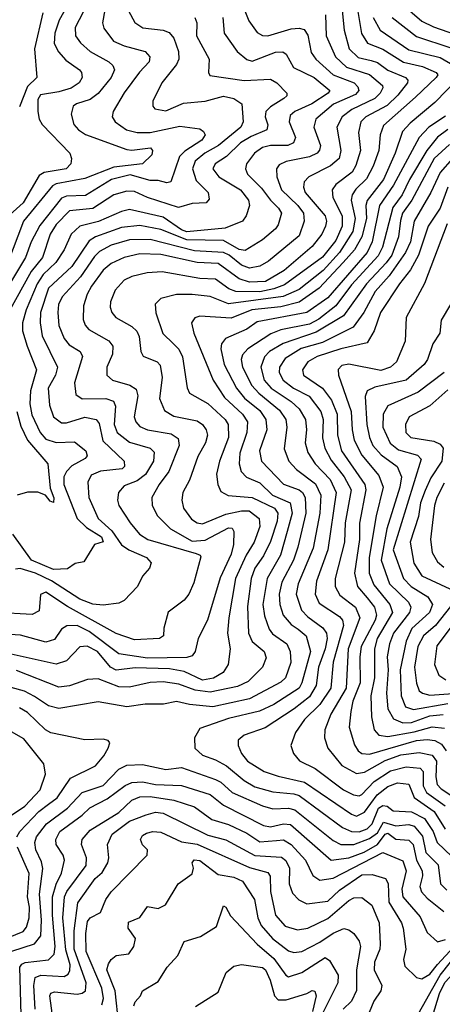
# Model space of a CAD drawing. Extents: x 1308313 to 1441400, y 959662 to 1036319.
# Tile 89 of 256: x 1355385 to 1357003, y 983823 to 987597. Entities that reach past the tile are written whole.
import ezdxf

# ---------------------------------------------------------------- set-up
doc = ezdxf.new("R2010")
doc.units = 0

msp = doc.modelspace()

# ---------------------------------------------------------------- linework, layer by layer
at = {"layer": '0CON10XD'}
for points in [[(1355580.4, 987675), (1355536.2, 987595), (1355519.3, 987545), (1355517.6, 987505), (1355533.3, 987473.3), (1355561.9, 987441.9), (1355614.7, 987405), (1355622, 987395), (1355624.1, 987375), (1355612.7, 987355), (1355582.7, 987335), (1355535, 987320.5), (1355465, 987309.5), (1355455, 987291.2), (1355455.2, 987244.8), (1355459.8, 987215), (1355470.8, 987195), (1355576.9, 987085), (1355584, 987065), (1355581.1, 987045), (1355563.3, 987025), (1355478.7, 987011.3), (1355460.2, 986999.8), (1355399, 986895), (1355322.7, 986827.3)], [(1356671.7, 987675), (1356693.8, 987543.8), (1356716.7, 987506.7), (1356775, 987484.5), (1356855, 987433.8), (1356927.1, 987417.1), (1356980.3, 987395), (1356985.6, 987385), (1356979.4, 987375), (1356900.2, 987299.8), (1356778.5, 987191.5), (1356766, 987155), (1356760.8, 987095), (1356739.2, 987035), (1356712.9, 986987.1), (1356672.2, 986947.8), (1356657.8, 986925), (1356654.9, 986905), (1356670, 986835), (1356660.3, 986785), (1356609.8, 986705), (1356546.5, 986635), (1356455, 986563.3), (1356394.3, 986535.7), (1356185, 986508.4), (1356115, 986536.3), (1356045, 986543.7), (1355985, 986543.1), (1355925, 986527.9), (1355904, 986506), (1355906.3, 986473.7), (1355933.8, 986393.8), (1355974, 986354), (1355994, 986334), (1356009, 986305), (1356026.3, 986186.3), (1356035.3, 986165.3), (1356105.4, 986125.4), (1356172.4, 986065), (1356183.2, 986045), (1356184.5, 985995), (1356150, 985905), (1356139, 985855), (1356143.5, 985815), (1356155, 985788.1), (1356182.8, 985772.8), (1356275, 985765.8), (1356361.3, 985725), (1356373.4, 985705), (1356370.4, 985675), (1356345, 985597.5), (1356318.1, 985541.9), (1356285.1, 985494.9), (1356271.8, 985455), (1356258, 985348), (1356261.3, 985245), (1356275, 985213.7), (1356320.9, 985175), (1356329.3, 985150.7), (1356315.4, 985115), (1356259.5, 985060.5), (1356218.8, 985041.2), (1356115, 985018.9), (1356057.5, 985027.5), (1355995, 985050.7), (1355935, 985058.8), (1355885, 985056.1), (1355805, 985039), (1355765, 985039.8), (1355685, 985070.5), (1355645, 985068.1), (1355576.4, 985043.6), (1355535, 985039), (1355373, 985103)], [(1356619.2, 987645), (1356626.9, 987556.9), (1356647, 987485), (1356681.6, 987451.6), (1356730.6, 987440.6), (1356755, 987432.7), (1356795, 987403.3), (1356862.7, 987375), (1356871.2, 987365), (1356870, 987355), (1356832.9, 987307.1), (1356791.7, 987268.3), (1356710, 987225), (1356691.1, 987205), (1356682.7, 987165), (1356690.4, 987095), (1356672.5, 987037.5), (1356657.6, 987012.4), (1356595.3, 986965), (1356581.1, 986945), (1356584.3, 986915), (1356620.4, 986845), (1356619.9, 986805), (1356595, 986751), (1356545, 986686.8), (1356399.3, 986580.7), (1356358, 986565), (1356305, 986554.4), (1356212.2, 986555), (1356185.8, 986565.8), (1356135, 986602.2), (1356075, 986605.2), (1355931, 986631), (1355873, 986627), (1355815, 986612.8), (1355785, 986598.7), (1355750.1, 986559.9), (1355733.4, 986515), (1355732.2, 986495), (1355738.2, 986475), (1355753.8, 986455), (1355815, 986421.4), (1355833.4, 986403.4), (1355842.2, 986382.2), (1355848.4, 986325), (1355857.3, 986307.3), (1355911.4, 986285), (1355923.4, 986273.4), (1355930.2, 986225), (1355920.8, 986145), (1355939.5, 986099.5), (1355975, 986077.3), (1356065, 986059.6), (1356085.4, 986045.4), (1356099.2, 986025), (1356103.9, 986005), (1356097.1, 985975), (1356067.2, 985922.8), (1356035, 985831.9), (1356009.3, 985785), (1356005.8, 985755), (1356012.4, 985725), (1356042.9, 985682.9), (1356065, 985668.8), (1356085, 985664.8), (1356175, 985702), (1356235, 985715.1), (1356264, 985714), (1356302.2, 985685), (1356305.1, 985654.9), (1356283.4, 985595), (1356252.9, 985545), (1356211.3, 985455), (1356185.6, 985305), (1356180.9, 985245), (1356190.9, 985185), (1356183.3, 985125), (1356163.9, 985095), (1356127.2, 985072.8), (1356085, 985065.4), (1356015, 985099.1), (1355958.6, 985108.6), (1355827.7, 985112.3), (1355755, 985103.7), (1355732.5, 985115), (1355683.5, 985175), (1355643.7, 985196.3), (1355615, 985192.9), (1355565, 985139.2), (1355525, 985127), (1355225, 985192.6)], [(1356233, 987665), (1356261.9, 987591.9), (1356295, 987547.3), (1356315, 987535.8), (1356335, 987534.4), (1356425, 987562.2), (1356454.8, 987564.8), (1356475, 987559.7), (1356488.2, 987538.2), (1356500.6, 987470.6), (1356518.9, 987445), (1356585.7, 987385.7), (1356665.4, 987355.4), (1356679.6, 987339.6), (1356683.4, 987325), (1356670.3, 987309.7), (1356586.9, 987273.1), (1356518.6, 987215), (1356511.5, 987185), (1356536.5, 987115), (1356533.3, 987096.7), (1356524.2, 987085.8), (1356495, 987071.8), (1356405, 987054), (1356379.2, 987040.8), (1356368.4, 987025), (1356369.2, 986995), (1356387.2, 986945), (1356449.6, 986885), (1356471.9, 986855), (1356474.3, 986825), (1356455, 986768.7), (1356338.4, 986671.6), (1356305, 986651.7), (1356265.1, 986644.9), (1356235, 986655.5), (1356186.8, 986695), (1356165, 986705.1), (1356055, 986710.9), (1355885, 986754.1), (1355805, 986753.7), (1355735, 986732.2), (1355691.1, 986708.9), (1355671.1, 986688.9), (1355618.4, 986611.6), (1355547.3, 986535), (1355534.1, 986505), (1355530.9, 986475), (1355535.2, 986425.2), (1355555.2, 986375), (1355575, 986351.1), (1355616.7, 986325), (1355626.2, 986306.2), (1355595.2, 986205), (1355600.6, 986160.6), (1355625, 986143.3), (1355715, 986144.4), (1355744.5, 986135), (1355752.2, 986115), (1355746.8, 986045), (1355758, 986015), (1355805, 985978), (1355885.2, 985955.2), (1355899.9, 985939.9), (1355897, 985905), (1355866.3, 985853.7), (1355835, 985829.2), (1355785, 985810), (1355762.9, 985785), (1355760, 985755), (1355765.3, 985735), (1355808.3, 985668.3), (1355843.3, 985625), (1355876.2, 985605), (1356061.3, 985551.3), (1356076.5, 985545), (1356078.2, 985538.2), (1356051.3, 985438.7), (1356032.9, 985395), (1356015, 985371.5), (1355954.2, 985325.8), (1355937.3, 985265), (1355935.5, 985235), (1355920, 985225), (1355825, 985220.6), (1355755, 985244.8), (1355567.7, 985347.7), (1355485, 985403.3), (1355465, 985393.3), (1355459.1, 985330.9), (1355432.3, 985317.7), (1355295, 985325.3)], [(1355643.8, 987655), (1355597, 987567), (1355598.6, 987535), (1355617.7, 987507.7), (1355654.7, 987475), (1355727.1, 987435), (1355741.7, 987421.7), (1355747.8, 987405), (1355735.2, 987375), (1355685, 987313.8), (1355655, 987291.3), (1355603.1, 987275), (1355589.5, 987265), (1355581.8, 987235), (1355592.5, 987195), (1355610, 987175), (1355637.4, 987157.4), (1355795, 987099.8), (1355815, 987096.7), (1355886.2, 987106.2), (1355893.3, 987095), (1355890.7, 987079.3), (1355855, 987044.8), (1355745, 987031.3), (1355635, 986988.2), (1355525, 986967.2), (1355510.3, 986959.7), (1355400.2, 986825), (1355338, 986662)], [(1356851.2, 987655), (1356925, 987590.7), (1356969.2, 987569.2), (1357105, 987522.6)], [(1356555.6, 987615), (1356558.4, 987535), (1356594, 987454), (1356636.3, 987415), (1356725, 987386.6), (1356774.1, 987345), (1356775.8, 987335.8), (1356765.2, 987315), (1356745, 987295.2), (1356656.7, 987253.3), (1356619.6, 987225), (1356600, 987185), (1356614.4, 987095), (1356608.1, 987065), (1356575, 987036.3), (1356492.7, 986995), (1356475, 986975.6), (1356471.9, 986955), (1356478.7, 986935), (1356554.4, 986845), (1356559.6, 986825), (1356556.6, 986805), (1356542.6, 986775), (1356505, 986727.3), (1356397.9, 986635), (1356326.8, 986593.2), (1356265, 986590.7), (1356225, 986603.9), (1356145, 986662.8), (1356065, 986666.5), (1355925, 986696.7), (1355845, 986699.7), (1355785, 986685.9), (1355735, 986662.6), (1355705, 986637.1), (1355659.6, 986575), (1355643, 986545), (1355629.7, 986500.3), (1355628.3, 986448.3), (1355636, 986426), (1355649.6, 986409.6), (1355726.1, 986366.1), (1355742.2, 986345), (1355740.5, 986315), (1355718.4, 986265), (1355718.5, 986235), (1355740.6, 986215), (1355806.6, 986196.6), (1355830.7, 986180.7), (1355837.3, 986155), (1355823.3, 986075), (1355830, 986055), (1355845, 986037.8), (1355874.9, 986024.9), (1355965, 986009), (1355991.9, 985991.9), (1355995.8, 985965), (1355956.4, 985865), (1355919, 985815), (1355891.6, 985765), (1355892.7, 985735), (1355912.2, 985695), (1355962.8, 985645), (1356045, 985598.8), (1356095, 985602.4), (1356185, 985649.3), (1356198.3, 985648.3), (1356205.2, 985635.2), (1356203.3, 985585), (1356195, 985548.9), (1356152.2, 985457.8), (1356104.5, 985295.5), (1356068.5, 985225), (1356057.1, 985175), (1356045, 985159.2), (1356025, 985152.4), (1355875, 985149.2), (1355765, 985167), (1355651.5, 985251.5), (1355605, 985275.2), (1355565.9, 985274.1), (1355545, 985260.7), (1355518.2, 985221.8), (1355485, 985211.1), (1355388.1, 985238.1), (1355305, 985243)], [(1355801.4, 987631.4), (1355826.5, 987586.5), (1355856.2, 987566.2), (1355935, 987557), (1355957.5, 987547.5), (1355975, 987525.6), (1355992.6, 987475), (1355994.1, 987445), (1355985.9, 987425), (1355930, 987355), (1355895.5, 987285), (1355894.4, 987265), (1355902.5, 987255), (1355945, 987248.2), (1356013, 987277), (1356095, 987284.5), (1356165, 987303.7), (1356205, 987295.2), (1356235.5, 987275), (1356240.8, 987205), (1356232.3, 987185), (1356146.3, 987115), (1356094.2, 987085.8), (1356056.7, 987055), (1356046.9, 987025), (1356060.9, 986980.9), (1356106.8, 986935), (1356110.7, 986909.3), (1356098.8, 986895), (1356045, 986892.8), (1355992.7, 986877.3), (1355875, 986914.8), (1355825, 986938.9), (1355795, 986939.6), (1355745, 986926.2), (1355665, 986873.5), (1355575.7, 986864.3), (1355525, 986811.6), (1355502, 986775), (1355472.5, 986685), (1355428.5, 986631.5), (1355342.9, 986475)], [(1355711.1, 987635), (1355701.6, 987585), (1355706.7, 987565), (1355744.8, 987514.8), (1355785, 987496.3), (1355865, 987475.3), (1355883.8, 987455), (1355880.3, 987435), (1355843.8, 987396.2), (1355785, 987316.7), (1355743.2, 987245), (1355739.6, 987225), (1355750.4, 987205), (1355794.4, 987175), (1355835, 987164.1), (1355885, 987164.2), (1355998.5, 987188.5), (1356075, 987178.6), (1356088.8, 987168.8), (1356095.4, 987155), (1356083.2, 987135), (1356017.4, 987092.6), (1355997, 987073), (1355964.2, 986975), (1355948.1, 986971.9), (1355915, 986981), (1355885, 986981), (1355807.6, 987002.4), (1355736.9, 986985), (1355637.5, 986922.5), (1355565, 986920), (1355545, 986912.8), (1355462.1, 986807.9), (1355429.3, 986745), (1355408, 986685), (1355354.4, 986595.6)], [(1356056, 987605), (1356063.2, 987585), (1356062.4, 987535), (1356111.2, 987445), (1356107.5, 987395), (1356113.4, 987383.4), (1356245, 987363.6), (1356345, 987368.7), (1356370, 987355), (1356408.1, 987315), (1356407.5, 987305), (1356396.4, 987295), (1356345, 987263), (1356327.2, 987245), (1356325.6, 987225), (1356335.7, 987194.3), (1356331.6, 987175), (1356271.3, 987148.7), (1356230.6, 987125), (1356176.9, 987073.1), (1356133.2, 987045), (1356125.3, 987025), (1356148, 986995), (1356231.2, 986945), (1356260.7, 986905), (1356264.7, 986885), (1356252.2, 986845), (1356238.8, 986825), (1356171.7, 986798.3), (1356025, 986783.9), (1356005, 986791.3), (1355935, 986840.4), (1355805, 986868.9), (1355775, 986862.3), (1355686.6, 986823.4), (1355614.9, 986805.1), (1355582.6, 986775), (1355555.6, 986715), (1355523.8, 986666.2), (1355475, 986620), (1355452, 986585), (1355409.7, 986485), (1355396, 986435), (1355396.1, 986405), (1355413.2, 986345), (1355449.4, 986255), (1355426.1, 986175), (1355424, 986125), (1355432.1, 986082.1), (1355463.1, 986015), (1355485, 985989.2), (1355525, 985976.3), (1355595, 985979.3), (1355638, 985945), (1355642.9, 985925), (1355635.5, 985915), (1355585, 985887), (1355564.5, 985865), (1355554.8, 985844.8), (1355554.5, 985815), (1355604.9, 985684.9), (1355640.9, 985650.9), (1355698.9, 985615), (1355704.5, 985595.5), (1355671.4, 985585), (1355631.1, 985518.9), (1355597.6, 985512.4), (1355568, 985492), (1355515, 985489.4), (1355430, 985525), (1355359.2, 985625)], [(1356163.2, 987605), (1356168.2, 987545), (1356217.7, 987475), (1356254.4, 987444.4), (1356275, 987437.4), (1356365, 987472.7), (1356393.3, 987473.3), (1356405, 987464.4), (1356433.2, 987413.2), (1356512.2, 987375), (1356572.1, 987325), (1356566, 987315), (1356503.3, 987275), (1356438.9, 987245), (1356420.2, 987229.8), (1356416.7, 987205), (1356441.4, 987145), (1356433.9, 987125), (1356412, 987115), (1356345, 987115.2), (1356315, 987106.7), (1356284.7, 987085), (1356253.8, 987045), (1356249.5, 987025), (1356257.4, 987005), (1356311.6, 986951.6), (1356345, 986904.8), (1356376.7, 986875), (1356387.3, 986855), (1356375, 986811.1), (1356364.6, 986795), (1356315, 986752.7), (1356248.1, 986711.9), (1356225, 986716.5), (1356165, 986750.7), (1356025, 986753.3), (1355925, 986793.3), (1355845, 986808.7), (1355775, 986799.9), (1355675.5, 986764.5), (1355650.9, 986749.1), (1355585, 986651.2), (1355495, 986568.3), (1355465.2, 986475.2), (1355463.1, 986435), (1355471.2, 986385), (1355529.3, 986265), (1355522.1, 986235), (1355494.4, 986185), (1355499.2, 986119.2), (1355515, 986074.6), (1355545, 986051.7), (1355565, 986051.5), (1355635, 986073.4), (1355677.7, 986065), (1355689, 986049), (1355703, 985983), (1355785.4, 985905), (1355786.4, 985885), (1355776.9, 985875), (1355695, 985866.5), (1355658.3, 985851.7), (1355646.2, 985823.8), (1355650.4, 985765), (1355685.8, 985685), (1355738.4, 985638.4), (1355775, 985584.1), (1355803.4, 985565), (1355871.2, 985535), (1355888.9, 985515), (1355882.2, 985495), (1355855, 985464.3), (1355835.7, 985424.3), (1355785, 985371.1), (1355765, 985360.4), (1355705, 985352.8), (1355665, 985356.6), (1355615, 985375.8), (1355506.8, 985446.8), (1355445.7, 985475), (1355386.9, 985493.1), (1355369.3, 985490.7)], [(1355473.3, 987623.3), (1355441.5, 987485), (1355451.2, 987375), (1355415, 987341.4), (1355385, 987262.5)], [(1356739.2, 987605), (1356765, 987557.1), (1356875, 987480.9), (1356995, 987452.1), (1357050.6, 987420.6)], [(1356811.9, 987605), (1356905, 987532.1), (1357167.5, 987445)], [(1357066.2, 987373.8), (1356975, 987279.4), (1356879.9, 987200.1), (1356851.1, 987168.9), (1356823.4, 987085), (1356777.9, 986985), (1356715.8, 986904.2), (1356710.7, 986885), (1356712.8, 986835), (1356695.6, 986764.4), (1356667, 986715), (1356624.3, 986665.7), (1356532.4, 986567.6), (1356455, 986513.7), (1356385, 986496.3), (1356274.5, 986485), (1356195, 986452.9), (1356075, 986461.2), (1356055.8, 986454.2), (1356043.3, 986435), (1356052.1, 986395), (1356125.6, 986215), (1356168.9, 986148.9), (1356238.7, 986085), (1356257.6, 986055), (1356255.2, 986015.2), (1356227.7, 985935), (1356225.2, 985895), (1356233, 985865), (1356253.8, 985843.8), (1356305, 985821.2), (1356352.9, 985775), (1356420.2, 985745), (1356428.6, 985705), (1356409.6, 985635), (1356383.6, 985545), (1356332.7, 985455), (1356316.7, 985355), (1356321.9, 985311.9), (1356340.4, 985260.4), (1356353.6, 985243.6), (1356407.5, 985205), (1356420.6, 985175), (1356423.6, 985133.6), (1356403, 985075), (1356385, 985057.3), (1356265, 984994.3), (1356125, 984963), (1356035, 984972), (1355985, 984983.3), (1355936.4, 984973.6), (1355865, 984973), (1355795, 984963.8), (1355685, 984981.9), (1355535, 984956.7), (1355495, 984967.1), (1355442.4, 985002.4), (1355403.4, 985023.4), (1355315, 985048)], [(1357015, 987226.5), (1356952, 987185), (1356914.6, 987145.4), (1356816.8, 986963.2), (1356762.8, 986885), (1356734.7, 986745.3), (1356716.2, 986705), (1356565, 986530.3), (1356484.7, 986475), (1356295, 986438.9), (1356255, 986410.6), (1356173.6, 986375), (1356158.1, 986355), (1356155.2, 986335), (1356168.1, 986275), (1356214.8, 986185), (1356246.3, 986146.3), (1356305, 986099.6), (1356328.1, 986065), (1356331.7, 986025), (1356303.5, 985945), (1356310.5, 985905), (1356395, 985816.7), (1356455.1, 985795.1), (1356467.9, 985785), (1356477.8, 985765), (1356481.2, 985705), (1356449.9, 985575), (1356433, 985525), (1356389.3, 985440.7), (1356378.2, 985395), (1356381, 985355), (1356394.4, 985315), (1356425, 985278.3), (1356451.2, 985261.2), (1356481.6, 985235), (1356498.2, 985175), (1356465.9, 985055), (1356454.7, 985035.3), (1356357.7, 984972.3), (1356303.7, 984946.3), (1356185, 984919), (1356075, 984880.5), (1356054.2, 984845), (1356056.2, 984805), (1356085, 984777.6), (1356135, 984759.8), (1356176.8, 984736.8), (1356245, 984680.4), (1356285, 984656), (1356355, 984637.9), (1356435, 984630), (1356455, 984622.8), (1356621.3, 984501.3), (1356655, 984485.4), (1356685, 984484.3), (1356715, 984495.1), (1356735.1, 984514.9), (1356759.6, 984575), (1356775, 984585.4), (1356792.6, 984582.6), (1356815, 984565.2), (1356885, 984561), (1356935, 984535.8), (1356968.8, 984485), (1356983.5, 984443.5), (1357039.4, 984389.4)], [(1357025, 987175.4), (1356985, 987146.5), (1356944.3, 987095.7), (1356877.6, 986985), (1356849.6, 986925), (1356813.5, 986876.5), (1356774.1, 986725), (1356757.8, 986692.2), (1356655, 986581.1), (1356595, 986499.7), (1356530.5, 986449.5), (1356495, 986430.3), (1356385, 986408.4), (1356346.6, 986393.4), (1356258.4, 986335), (1356237.9, 986312.1), (1356233.2, 986295), (1356238.5, 986265), (1356273.6, 986195), (1356300.7, 986165), (1356380, 986100), (1356404.4, 986065), (1356408.1, 986035), (1356397.4, 985952.6), (1356415.8, 985905), (1356445, 985872.6), (1356518, 985818), (1356538.5, 985775), (1356534.3, 985705), (1356508.5, 985571.5), (1356451.4, 985435), (1356443.8, 985395), (1356464.1, 985334.1), (1356488.1, 985308.1), (1356546.2, 985266.2), (1356559.6, 985245), (1356562.4, 985225), (1356554.6, 985185), (1356528.8, 985115), (1356520, 985045), (1356495, 985001.3), (1356436.1, 984955), (1356325, 984882.2), (1356244.3, 984855), (1356221.8, 984835), (1356222.3, 984815), (1356234.7, 984785), (1356257.3, 984755), (1356320.9, 984715), (1356375, 984697.7), (1356475.1, 984675.1), (1356655, 984551.9), (1356675, 984544.8), (1356705, 984560), (1356754, 984626), (1356795, 984658.5), (1356831.4, 984671.4), (1356875, 984666.3), (1356895.6, 984615.6), (1356972, 984562), (1357014.3, 984495)], [(1357031.4, 987118.6), (1356972.4, 987065), (1356887.1, 986905), (1356851.4, 986855), (1356842.6, 986827.4), (1356836.1, 986765), (1356809.7, 986695), (1356788.5, 986665), (1356712.5, 986585), (1356625, 986461.7), (1356520.8, 986399.2), (1356393.8, 986356.2), (1356342.2, 986325), (1356322.1, 986305), (1356308.8, 986265), (1356321.5, 986215), (1356348.1, 986185), (1356424.1, 986134.1), (1356455.6, 986105), (1356478.9, 986065), (1356483.1, 986025), (1356478, 985975), (1356488, 985938), (1356516.4, 985895), (1356574.2, 985835), (1356597, 985785), (1356565.4, 985565), (1356521.7, 985445), (1356516.4, 985395), (1356531.2, 985361.2), (1356609.2, 985309.2), (1356620.9, 985295), (1356625.4, 985275), (1356584.8, 985134.8), (1356576.9, 985035), (1356535, 984972.5), (1356476.1, 984915), (1356440.9, 984865), (1356423.8, 984815), (1356433.1, 984785), (1356456, 984756), (1356516.3, 984726.3), (1356625, 984645.6), (1356663.7, 984626.3), (1356685, 984622.7), (1356695, 984627.7), (1356743, 984677), (1356805, 984717.6), (1356865, 984732.8), (1356918.2, 984728.2), (1356930.2, 984715), (1356930.3, 984660.3), (1356942.6, 984635), (1357013.8, 984583.8)], [(1357042.4, 987065), (1356995, 987011.4), (1356958.9, 986935), (1356895.1, 986824.9), (1356881.4, 986745), (1356862.8, 986705), (1356800, 986615), (1356746.8, 986555), (1356703.2, 986475), (1356661.5, 986418.5), (1356545, 986359.7), (1356462.9, 986337.1), (1356401.8, 986298.2), (1356380.4, 986265), (1356379, 986245), (1356393.5, 986215), (1356433, 986185), (1356493.4, 986153.4), (1356538.5, 986095), (1356546.6, 986065), (1356544, 985994), (1356553.8, 985955), (1356578.1, 985908.1), (1356627.2, 985845), (1356654.9, 985795), (1356631.9, 985668.1), (1356628.9, 985595), (1356593.4, 985455), (1356593.3, 985425), (1356611.4, 985391.4), (1356671.3, 985345), (1356687.9, 985305), (1356642.6, 985185), (1356635.8, 985035), (1356576.3, 984935), (1356553.1, 984875), (1356552.5, 984845), (1356565.3, 984805), (1356618, 984738), (1356675, 984707.7), (1356705, 984712.7), (1356785, 984757.8), (1356845, 984779.6), (1356915, 984788.6), (1356965, 984777.6), (1356981.2, 984755), (1356978.3, 984695), (1356983.6, 984665), (1356998.6, 984648.6), (1357047.2, 984617.2)], [(1357025, 986954.7), (1356994.9, 986875), (1356949, 986805), (1356912.2, 986695), (1356882.1, 986637.9), (1356839.8, 986585), (1356767.2, 986475), (1356742.6, 986405), (1356715, 986357.9), (1356615, 986335.4), (1356524.1, 986305.9), (1356488.8, 986285), (1356468.6, 986255), (1356472.2, 986235), (1356545, 986184.8), (1356578.9, 986138.9), (1356600.3, 986085), (1356602.6, 986005), (1356617.2, 985945), (1356707.2, 985815), (1356710, 985795), (1356686.8, 985666.8), (1356685.8, 985604.2), (1356667.4, 985475), (1356679, 985425), (1356715, 985381.4), (1356743.5, 985345), (1356751.5, 985315), (1356746.2, 985295), (1356692.7, 985195), (1356687.6, 985155), (1356689.4, 985055), (1356660.1, 984985), (1356652.6, 984945), (1356646.3, 984885), (1356667.3, 984817.3), (1356680.7, 984795), (1356695, 984784.8), (1356725, 984782), (1356905, 984833.6), (1356945, 984838), (1356975, 984834.2), (1357000.4, 984820.4), (1357017.9, 984795)], [(1357022.3, 986815), (1356934.8, 986585.2), (1356864.6, 986455), (1356861.3, 986365), (1356827.8, 986285), (1356805, 986264.8), (1356767.4, 986252.6), (1356645, 986276.2), (1356619.1, 986270.9), (1356604.2, 986255.8), (1356605.4, 986235), (1356654.9, 986095), (1356657.8, 986025), (1356665.8, 985985.8), (1356695, 985928.4), (1356760.2, 985850.2), (1356777, 985805), (1356749.8, 985695), (1356722.9, 985535), (1356723.5, 985475), (1356740.5, 985430.5), (1356801.9, 985355), (1356813.2, 985325), (1356754.4, 985225), (1356743.8, 985185), (1356744.1, 985075), (1356729.8, 985005), (1356732.7, 984925), (1356742.2, 984875), (1356760.5, 984855), (1356795, 984849.9), (1356895, 984866.8), (1356965, 984887.2), (1357011.5, 984881.5)], [(1357034.5, 986505), (1356999.3, 986445), (1356994, 986395), (1356967.6, 986355), (1356946.7, 986295), (1356933.7, 986275), (1356865, 986214.8), (1356745, 986187.9), (1356715.4, 986175), (1356707.5, 986152.5), (1356714.3, 986045), (1356724.2, 985995), (1356737.9, 985965), (1356768.7, 985928.7), (1356830.5, 985885), (1356846.6, 985845), (1356841.1, 985805), (1356791.4, 985645), (1356769.5, 985525), (1356801.2, 985435), (1356873.5, 985365), (1356882.7, 985345), (1356877.1, 985325), (1356816.5, 985245), (1356800.7, 985205), (1356792.1, 985155), (1356795.4, 985105), (1356789.9, 985015), (1356795.1, 984955.1), (1356816.8, 984916.8), (1356852.1, 984902.1), (1356885, 984903.4), (1356955, 984928.3), (1357006.3, 984933.7)], [(1357010, 986245), (1356910.9, 986169.1), (1356795, 986117.5), (1356776.9, 986085), (1356776.2, 986035), (1356803.2, 985973.2), (1356835, 985947.7), (1356908.2, 985928.2), (1356922.6, 985912.6), (1356815.7, 985565), (1356854.5, 985454.5), (1356884.4, 985425), (1356948.3, 985385), (1356966, 985355), (1356954.4, 985325), (1356886.9, 985263.1), (1356864.7, 985215.3), (1356841.8, 985105), (1356845.2, 985005), (1356863, 984963), (1356893, 984953), (1357025, 984975.7)], [(1357025, 986178.5), (1356955, 986117.2), (1356876.8, 986075), (1356862.1, 986045), (1356864.2, 986015), (1356883.1, 985995), (1356971.2, 985981.2), (1356995, 985970), (1357006.7, 985955), (1357001.1, 985905), (1356959.6, 985840.4), (1356938, 985792), (1356920.3, 985745), (1356912.4, 985692.4), (1356880.4, 985595), (1356894.1, 985514.1), (1356925.3, 985465), (1357032.2, 985415)], [(1355374.6, 986095.4), (1355389.3, 986039.3), (1355415.6, 985985.6), (1355492.7, 985895), (1355501.7, 985801.7), (1355516.2, 985763.8), (1355515, 985746.7), (1355501.3, 985751.3), (1355484, 985775), (1355455, 985785.5), (1355415, 985785.5), (1355375, 985774.6)], [(1357009.9, 985820.1), (1356982.4, 985765), (1356973.7, 985735), (1356958, 985605), (1356964.8, 985555), (1356985, 985519.6), (1357008.9, 985498.9)], [(1357035, 985348), (1356976.8, 985275), (1356931.7, 985235), (1356910, 985195), (1356897.1, 985115), (1356904.3, 985054.3), (1356914.8, 985025), (1356926.9, 985015), (1356955, 985007.5), (1357044.7, 985014.7)], [(1357056.7, 985295), (1356982.5, 985197.5), (1356973, 985125), (1356989.7, 985085), (1357016.9, 985066.9)], [(1355374.5, 984465), (1355385.6, 984485), (1355458.3, 984561.7), (1355495, 984590.2), (1355528.4, 984615), (1355579.8, 984690.2), (1355675, 984736.9), (1355707.8, 984775), (1355724, 984805), (1355730, 984825), (1355723.9, 984833.9), (1355705, 984839.2), (1355635, 984836.4), (1355505, 984863.6), (1355484.6, 984874.6), (1355415, 984941.1), (1355385, 984959.4)], [(1355334.8, 984535), (1355405, 984582.1), (1355463.8, 984645), (1355484.2, 984705), (1355477.3, 984745), (1355400.9, 984840.9), (1355345, 984872.7)], [(1355355, 984026.9), (1355442.2, 984055), (1355465.5, 984085), (1355468.7, 984145), (1355461.4, 984245), (1355473.9, 984343.9), (1355469.1, 984369.1), (1355446.5, 984415), (1355443.2, 984443.2), (1355449.8, 984465), (1355487.2, 984515), (1355568.5, 984575), (1355625, 984634.8), (1355705, 984662.2), (1355765, 984724), (1355795, 984739.7), (1355855, 984742.6), (1355945, 984722.7), (1356005, 984730.3), (1356135.1, 984685.1), (1356154.9, 984674.9), (1356198.7, 984635), (1356315, 984583.3), (1356355, 984572.5), (1356415, 984574.6), (1356438.2, 984568.2), (1356585, 984450.5), (1356615, 984435.7), (1356665, 984436.2), (1356725, 984458.1), (1356755, 984480.1), (1356778.6, 984521.4), (1356825, 984507.4), (1356875, 984511.8), (1356895, 984505.7), (1356927.8, 984467.8), (1356940.2, 984405), (1356987.6, 984357.6), (1356997, 984285), (1357020.7, 984260.7)], [(1355394.4, 983645), (1355386.2, 983965), (1355392.8, 983977.2), (1355406.2, 983983.8), (1355495, 983993.5), (1355517, 984015), (1355520.9, 984045), (1355510.2, 984165), (1355511.3, 984235), (1355525, 984283.1), (1355545.3, 984325.3), (1355556.6, 984375), (1355552.1, 984395), (1355524.3, 984435), (1355523, 984455), (1355539.5, 984485), (1355625, 984548.4), (1355653.5, 984576.5), (1355720, 984610), (1355788.8, 984661.2), (1355815, 984672.8), (1355855, 984676.2), (1355905.7, 984665.7), (1356005, 984661.6), (1356115, 984627.2), (1356165, 984586.6), (1356318.5, 984508.5), (1356345, 984503.8), (1356395.2, 984515.2), (1356421.8, 984511.8), (1356577.5, 984375), (1356645, 984384.9), (1356704.1, 984405.9), (1356755, 984435.5), (1356785, 984474.6), (1356795, 984479.4), (1356825, 984456.3), (1356875, 984452.6), (1356892.3, 984435), (1356904, 984375), (1356925.8, 984335), (1356927.3, 984315), (1356917, 984275), (1356924.2, 984254.2), (1356945, 984229.4), (1357008.8, 984178.8)], [(1355444.9, 983805.1), (1355439.1, 983895), (1355445, 983926.3), (1355465.7, 983934.3), (1355555, 983929.8), (1355570.8, 983939.2), (1355577.5, 983952.5), (1355577.9, 983975), (1355561.6, 984031.6), (1355550.9, 984155), (1355557, 984235), (1355565.2, 984255), (1355639.7, 984355), (1355640.5, 984385), (1355621.2, 984435), (1355624.8, 984455), (1355655, 984491.1), (1355765, 984558.4), (1355814.9, 984605.1), (1355845, 984617.7), (1355885, 984620.1), (1355975.1, 984605.1), (1356055, 984580), (1356121.3, 984531.3), (1356185, 984512.7), (1356255, 984478.8), (1356305, 984445.5), (1356368.6, 984451.4), (1356395, 984453.5), (1356424.8, 984435), (1356479.4, 984375), (1356507.1, 984317.1), (1356535, 984298.9), (1356585, 984306.3), (1356775, 984405.5), (1356852.4, 984372.4), (1356865.4, 984335), (1356848.8, 984265), (1356852.4, 984235), (1356917.9, 984157.9), (1356945, 984098.7), (1356985, 984062.8), (1357015, 984071.6)], [(1355525.2, 983675), (1355500.7, 983855), (1355504.8, 983865.2), (1355518.9, 983871.1), (1355605, 983861.5), (1355624.8, 983865.2), (1355636.7, 983875), (1355640, 983905), (1355594, 984035), (1355594.1, 984105), (1355607.8, 984212.2), (1355674.7, 984305), (1355701.5, 984328.5), (1355722.2, 984365), (1355726.2, 984385), (1355722, 984435), (1355738.7, 984475), (1355805, 984525.5), (1355869.6, 984549.6), (1355905, 984559.6), (1355935, 984555.9), (1356105, 984472), (1356175, 984453.9), (1356285, 984393.7), (1356387, 984387), (1356403.9, 984373.9), (1356418.8, 984345), (1356417.5, 984285), (1356429.2, 984249.2), (1356454, 984224), (1356485, 984208.7), (1356565, 984217.9), (1356609.6, 984260.4), (1356695, 984319.1), (1356735, 984321), (1356785.9, 984305.9), (1356795.8, 984285.8), (1356798.9, 984215), (1356847, 984135), (1356853, 984115), (1356863.5, 984035), (1356854.7, 983995), (1356859.9, 983969.9), (1356905, 983925.5), (1356925, 983921.2), (1356955, 983938), (1356984.7, 983975.3), (1357095, 984094.9)], [(1355699.5, 983820.5), (1355706.6, 983845), (1355699.2, 983885), (1355639.4, 984025), (1355638, 984095), (1355645, 984140.5), (1355655, 984154.1), (1355695, 984174.5), (1355715.3, 984225), (1355735, 984254.5), (1355872.9, 984395), (1355874.4, 984415), (1355854.8, 984434.8), (1355847.6, 984455), (1355855, 984470), (1355871, 984479), (1355895, 984485.5), (1355925, 984482.4), (1356005, 984445.2), (1356065, 984437.5), (1356265, 984347), (1356335, 984327.7), (1356344.8, 984314.8), (1356344.9, 984255), (1356364.9, 984164.9), (1356402.2, 984122.2), (1356448.6, 984108.6), (1356487.8, 984115), (1356565, 984151.9), (1356645, 984220.5), (1356665, 984231), (1356695, 984232.8), (1356733.3, 984203.3), (1356761.3, 984135), (1356765.2, 984055), (1356764, 984035), (1356744.2, 983985), (1356742.4, 983955), (1356771.4, 983895), (1356767.9, 983875), (1356741.5, 983835), (1356707.9, 983755)], [(1355291.1, 984058.9), (1355397.9, 984102.1), (1355410.8, 984119.2), (1355421, 984155), (1355422.7, 984195), (1355415.3, 984235), (1355421.6, 984325), (1355376.6, 984425)], [(1355765.2, 983745), (1355750.9, 983875), (1355719, 983955), (1355725, 983978.1), (1355735.2, 983994.8), (1355755, 984009.6), (1355803, 984017), (1355822.2, 984045), (1355828, 984075), (1355800, 984115), (1355802.1, 984137.9), (1355845, 984155.7), (1355875, 984198.6), (1355915, 984190.6), (1355944, 984205), (1355991.5, 984285), (1356045, 984323.6), (1356051.1, 984345), (1356045.9, 984365), (1356052.8, 984377.2), (1356075, 984374.8), (1356145, 984320.7), (1356205, 984310.7), (1356238.5, 984295), (1356284.8, 984224.8), (1356297.2, 984155), (1356309.5, 984125), (1356353.2, 984075), (1356415, 984027.5), (1356435, 984021.3), (1356465, 984025.6), (1356535, 984061), (1356585, 984095.9), (1356626.6, 984113.4), (1356645, 984109.1), (1356665, 984094.4), (1356685.5, 984065.5), (1356690.7, 984045), (1356674.6, 983955), (1356674.3, 983875.7), (1356656.2, 983835), (1356623.9, 983805)], [(1355822.4, 983817.6), (1355826.8, 983833.2), (1355847.1, 983855), (1355855.8, 983875), (1355915, 983910.5), (1355950, 983965), (1355990.1, 984009.9), (1356015, 984063.8), (1356077.3, 984082.7), (1356139.2, 984120.8), (1356165, 984200), (1356175, 984195.5), (1356192.4, 984162.4), (1356294.1, 984054.1), (1356358.6, 983998.6), (1356404.4, 983934.4), (1356415, 983928.9), (1356465.4, 983945), (1356555, 984002.4), (1356571.2, 983991.2), (1356605.2, 983935.2), (1356603.8, 983905), (1356522.9, 983745)], [(1356899.2, 983765), (1356994.9, 983935.1), (1357035.1, 983985), (1357115, 984048.7), (1357175, 984069.9), (1357215, 984118.8), (1357255, 984145.8), (1357275, 984151.9), (1357285, 984147.3), (1357297.6, 984107.6), (1357348, 984028), (1357375, 984009.8), (1357425, 983995.6), (1357455, 983946.9), (1357495, 983913.5), (1357555.2, 983895.2), (1357617.9, 983912.1), (1357645, 983912.5), (1357695, 983900), (1357715, 983888.5), (1357729.9, 983869.9), (1357737.4, 983847.4), (1357736.5, 983765)], [(1356944, 983705), (1356992.1, 983865), (1357013.1, 983906.9), (1357066.2, 983963.8), (1357119.6, 984000.4), (1357157.5, 984017.5), (1357196.9, 984043.1), (1357235, 984085.5), (1357255, 984086.5), (1357325.2, 983975.2), (1357395, 983927), (1357447.6, 983865), (1357525, 983843.7), (1357555, 983846.9), (1357635, 983874.9), (1357675, 983857.8), (1357699.1, 983825), (1357706.8, 983745)], [(1356058.1, 983815), (1356145, 983870), (1356175.6, 983945), (1356205, 983969.6), (1356235, 983976.1), (1356315, 983964.6), (1356326.2, 983955), (1356344.7, 983915), (1356360.2, 983855), (1356375, 983840.6), (1356405, 983840), (1356485, 983864.1), (1356505, 983876.4), (1356515, 983873.6), (1356519.8, 983855), (1356506.5, 983795)]]:
    msp.add_lwpolyline(points, dxfattribs=at)

doc.saveas('drawing.dxf')
